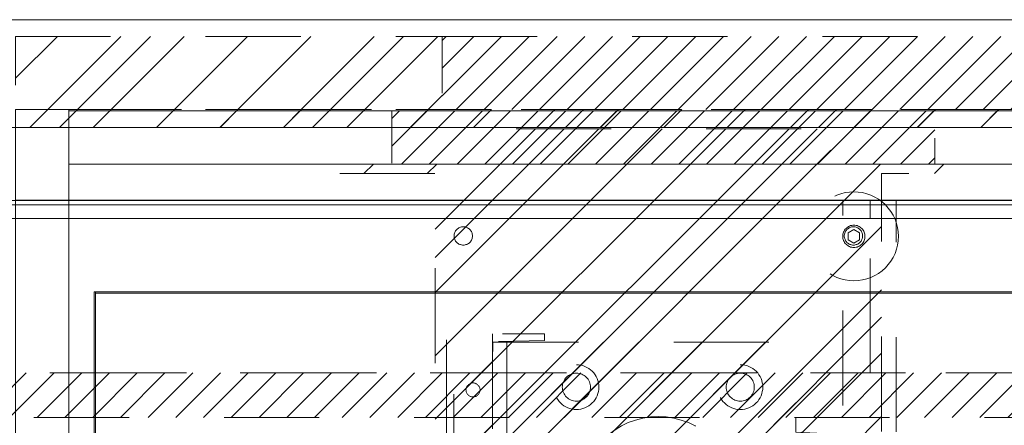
# Model space of a CAD drawing. Header units: inches. Extents: x -490 to -273, y -225 to 16.
# Tile 18 of 67: x -429.43 to -415.62, y 10.54 to 16.24. Entities that reach past the tile are written whole.
import ezdxf

# ---------------------------------------------------------------- set-up
doc = ezdxf.new("R2010")
doc.units = ezdxf.units.IN
doc.header["$LTSCALE"] = 32
doc.header["$MEASUREMENT"] = 0
doc.linetypes.add('Dash Style-1', pattern=[0.083328, 0.041656, -0.041672])
for name, color, linetype, lineweight in [('DashLine', 7, 'Dash Style-1', 13), ('DashLineFill', 7, 'Dash Style-1', 13), ('Drawing', 7, 'Continuous', 18), ('Metal-Black', 7, 'Continuous', 18), ('None', 7, 'Continuous', 18), ('SolidLine', 7, 'Continuous', 15), ('Wood_1-H', 7, 'Continuous', 13)]:
    doc.layers.add(name, color=color, linetype=linetype, lineweight=lineweight)
doc.layers.add('Electrical', color=1, linetype='Dash Style-1', lineweight=15, true_color=0xff0000)
pattern_1 = [(45, (0, 0), (-0.33333333, -0.7222222), [])]
pattern_2 = [(45, (0, 0), (-1.613016, 1.935715), []), (45, (-1.0608, 1.0608), (-0.472346, 0.4167613), [])]

# ---------------------------------------------------------------- blocks, each defined once
blk = doc.blocks.new('Group-1')
at = {"layer": 'DashLineFill', "linetype": 'Continuous', "lineweight": 13}
h = blk.add_hatch(dxfattribs=at)
h.set_pattern_fill('Steel', color=253, style=0, pattern_type=2)
h.set_pattern_definition(pattern_2)
h.paths.add_polyline_path([(24.016, 0), (30, 0), (30, -1.024), (24.016, -1.024)])
at = {"layer": 'Electrical', "linetype": 'Continuous', "lineweight": 5, "true_color": 0xdd0000}
h = blk.add_hatch(dxfattribs=at)
h.set_pattern_fill('ElectricalHatch', color=12, style=0, pattern_type=2)
h.set_pattern_definition(pattern_1)
h.paths.add_polyline_path([(30, 0), (60.039, 0), (60.039, -1.024), (30, -1.024)])
at = {"layer": 'DashLineFill', "flags": 128}
blk.add_lwpolyline([(24.016, 0), (30, 0), (30, -1.024), (24.016, -1.024)], close=True, dxfattribs=at)
at = {"layer": 'Electrical', "flags": 128}
blk.add_lwpolyline([(30, 0), (60.039, 0), (60.039, -1.024), (30, -1.024)], close=True, dxfattribs=at)
blk = doc.blocks.new('Group-3')
at = {"layer": 'SolidLine', "flags": 128}
blk.add_lwpolyline([(0, 0.236), (108, 0.236), (108, -2.362), (0, -2.362)], close=True, dxfattribs=at)
at = {"layer": 'None'}
blk.add_blockref('Group-1', (0, 0), dxfattribs=at)
blk = doc.blocks.new('SL Wall Panel (2D)')
at = {"layer": 'None'}
blk.add_blockref('Group-3', (0, 0), dxfattribs=at)
at = {"layer": 'Drawing', "color": 0, "flags": 1}
for tag in ['Catalog', 'Option1', 'Option2', 'Option3', 'Option4', 'Option5', 'Option6', 'Option7', 'Option8', 'Option9', 'Option10', 'Option11', 'Option12', 'Custom', 'Tag', 'FinishGroup', 'Discount', 'Item1', 'Item2', 'Item3', 'Item4', 'Item5', 'Item6', 'Item7', 'Item8', 'Item9', 'Item10', 'Item11', 'Item12', 'Item13', 'Item14', 'Item15', 'Item16', 'Item17', 'Item18', 'Item19', 'Item20', 'Item21', 'Item22', 'Item23', 'Item24', 'Item25']:
    blk.add_attdef(tag, (-129.995, -211.571), '', height=0.00709, dxfattribs=at)
blk = doc.blocks.new('1BP8DW-Leveler (2D)')
at = {"layer": 'DashLine', "flags": 128}
for points in [[(0.625, 0), (0.622, -0.061), (0.613, -0.122), (0.598, -0.181), (0.577, -0.239), (0.551, -0.295), (0.52, -0.347), (0.483, -0.396), (0.442, -0.442), (0.396, -0.483), (0.347, -0.52), (0.295, -0.551), (0.239, -0.577), (0.181, -0.598), (0.122, -0.613), (0.061, -0.622), (0, -0.625), (-0.061, -0.622), (-0.122, -0.613), (-0.181, -0.598), (-0.239, -0.577), (-0.295, -0.551), (-0.347, -0.52), (-0.396, -0.483), (-0.442, -0.442), (-0.483, -0.396), (-0.52, -0.347), (-0.551, -0.295), (-0.577, -0.239), (-0.598, -0.181), (-0.613, -0.122), (-0.622, -0.061), (-0.625, 0), (-0.622, 0.061), (-0.613, 0.122), (-0.598, 0.181), (-0.577, 0.239), (-0.551, 0.295), (-0.52, 0.347), (-0.483, 0.396), (-0.442, 0.442), (-0.396, 0.483), (-0.347, 0.52), (-0.295, 0.551), (-0.239, 0.577), (-0.181, 0.598), (-0.122, 0.613), (-0.061, 0.622), (0, 0.625), (0.061, 0.622), (0.122, 0.613), (0.181, 0.598), (0.239, 0.577), (0.295, 0.551), (0.347, 0.52), (0.396, 0.483), (0.442, 0.442), (0.483, 0.396), (0.52, 0.347), (0.551, 0.295), (0.577, 0.239), (0.598, 0.181), (0.613, 0.122), (0.622, 0.061)], [(0, 0.156), (0.015, 0.155), (0.03, 0.153), (0.045, 0.15), (0.06, 0.144), (0.074, 0.138), (0.087, 0.13), (0.099, 0.121), (0.11, 0.11), (0.121, 0.099), (0.13, 0.087), (0.138, 0.074), (0.144, 0.06), (0.15, 0.045), (0.153, 0.03), (0.155, 0.015), (0.156, 0), (0.155, -0.015), (0.153, -0.03), (0.15, -0.045), (0.144, -0.06), (0.138, -0.074), (0.13, -0.087), (0.121, -0.099), (0.11, -0.11), (0.099, -0.121), (0.087, -0.13), (0.074, -0.138), (0.06, -0.144), (0.045, -0.15), (0.03, -0.153), (0.015, -0.155), (0, -0.156), (-0.015, -0.155), (-0.03, -0.153), (-0.045, -0.15), (-0.06, -0.144), (-0.074, -0.138), (-0.087, -0.13), (-0.099, -0.121), (-0.11, -0.11), (-0.121, -0.099), (-0.13, -0.087), (-0.138, -0.074), (-0.144, -0.06), (-0.15, -0.045), (-0.153, -0.03), (-0.155, -0.015), (-0.156, 0), (-0.155, 0.015), (-0.153, 0.03), (-0.15, 0.045), (-0.144, 0.06), (-0.138, 0.074), (-0.13, 0.087), (-0.121, 0.099), (-0.11, 0.11), (-0.099, 0.121), (-0.087, 0.13), (-0.074, 0.138), (-0.06, 0.144), (-0.045, 0.15), (-0.03, 0.153), (-0.015, 0.155)], [(0, 0.094), (-0.081, 0.047), (-0.081, -0.047), (0, -0.094), (0.081, -0.047), (0.081, 0.047)]]:
    blk.add_lwpolyline(points, close=True, dxfattribs=at)
blk = doc.blocks.new('1BRPX8-Util_Bkt_Lg-F (2D)')
at = {"layer": 'DashLineFill', "linetype": 'Continuous', "lineweight": 13}
h = blk.add_hatch(dxfattribs=at)
h.set_pattern_fill('Steel', color=253, style=0, pattern_type=2)
h.set_pattern_definition(pattern_2)
edge = h.paths.add_edge_path()
edge.add_line((-4.469, 7.406), (-3.13, 7.406))
edge.add_line((-3.13, 7.406), (-3.13, -2.012))
edge.add_line((-3.13, -2.012), (-4.469, -2.012))
edge.add_line((-4.469, -2.012), (-4.469, -2.146))
edge.add_line((-4.469, -2.146), (-2.421, -2.146))
edge.add_line((-2.421, -2.146), (-2.421, -2.524))
edge.add_arc((-2.303, -2.524), 0.118, 180, 270)
edge.add_line((-2.303, -2.642), (2.303, -2.642))
edge.add_arc((2.303, -2.524), 0.118, 270, 360)
edge.add_line((2.421, -2.524), (2.421, -2.146))
edge.add_line((2.421, -2.146), (4.469, -2.146))
edge.add_line((4.469, -2.146), (4.469, -2.012))
edge.add_line((4.469, -2.012), (3.13, -2.012))
edge.add_line((3.13, -2.012), (3.13, 7.406))
edge.add_line((3.13, 7.406), (4.469, 7.406))
edge.add_line((4.469, 7.406), (4.469, 7.539))
edge.add_line((4.469, 7.539), (2.421, 7.539))
edge.add_line((2.421, 7.539), (2.421, 7.917))
edge.add_arc((2.303, 7.917), 0.118, 0, 90)
edge.add_line((2.303, 8.035), (-2.303, 8.035))
edge.add_arc((-2.303, 7.917), 0.118, 90, 180)
edge.add_line((-2.421, 7.917), (-2.421, 7.539))
edge.add_line((-2.421, 7.539), (-4.469, 7.539))
edge.add_line((-4.469, 7.539), (-4.469, 7.406))
at = {"layer": 'DashLineFill', "flags": 128}
blk.add_lwpolyline([(-4.469, 7.406), (-3.13, 7.406), (-3.13, -2.012), (-4.469, -2.012), (-4.469, -2.146), (-2.421, -2.146), (-2.421, -2.524, 0.414214), (-2.303, -2.642), (2.303, -2.642, 0.414214), (2.421, -2.524), (2.421, -2.146), (4.469, -2.146), (4.469, -2.012), (3.13, -2.012), (3.13, 7.406), (4.469, 7.406), (4.469, 7.539), (2.421, 7.539), (2.421, 7.917, 0.414214), (2.303, 8.035), (-2.303, 8.035, 0.414214), (-2.421, 7.917), (-2.421, 7.539), (-4.469, 7.539)], format="xyb", close=True, dxfattribs=at)
at = {"layer": 'SolidLine', "flags": 128}
for points in [[(-2.736, 6.403), (-2.749, 6.404), (-2.761, 6.405), (-2.774, 6.409), (-2.785, 6.413), (-2.797, 6.418), (-2.808, 6.425), (-2.818, 6.432), (-2.827, 6.441), (-2.836, 6.45), (-2.843, 6.46), (-2.85, 6.471), (-2.855, 6.482), (-2.859, 6.494), (-2.862, 6.506), (-2.864, 6.519), (-2.865, 6.531), (-2.864, 6.544), (-2.862, 6.557), (-2.859, 6.569), (-2.855, 6.581), (-2.85, 6.592), (-2.843, 6.603), (-2.836, 6.613), (-2.827, 6.622), (-2.818, 6.631), (-2.808, 6.638), (-2.797, 6.645), (-2.785, 6.65), (-2.774, 6.654), (-2.761, 6.658), (-2.749, 6.659), (-2.736, 6.66), (-2.724, 6.659), (-2.711, 6.658), (-2.699, 6.654), (-2.687, 6.65), (-2.676, 6.645), (-2.665, 6.638), (-2.655, 6.631), (-2.645, 6.622), (-2.637, 6.613), (-2.629, 6.603), (-2.623, 6.592), (-2.618, 6.581), (-2.613, 6.569), (-2.61, 6.557), (-2.608, 6.544), (-2.608, 6.531), (-2.608, 6.519), (-2.61, 6.506), (-2.613, 6.494), (-2.618, 6.482), (-2.623, 6.471), (-2.629, 6.46), (-2.637, 6.45), (-2.645, 6.441), (-2.655, 6.432), (-2.665, 6.425), (-2.676, 6.418), (-2.687, 6.413), (-2.699, 6.409), (-2.711, 6.405), (-2.724, 6.404)], [(2.736, 6.403), (2.724, 6.404), (2.711, 6.405), (2.699, 6.409), (2.687, 6.413), (2.676, 6.418), (2.665, 6.425), (2.655, 6.432), (2.645, 6.441), (2.637, 6.45), (2.629, 6.46), (2.623, 6.471), (2.618, 6.482), (2.613, 6.494), (2.61, 6.506), (2.608, 6.519), (2.608, 6.531), (2.608, 6.544), (2.61, 6.557), (2.613, 6.569), (2.618, 6.581), (2.623, 6.592), (2.629, 6.603), (2.637, 6.613), (2.645, 6.622), (2.655, 6.631), (2.665, 6.638), (2.676, 6.645), (2.687, 6.65), (2.699, 6.654), (2.711, 6.658), (2.724, 6.659), (2.736, 6.66), (2.749, 6.659), (2.761, 6.658), (2.774, 6.654), (2.785, 6.65), (2.797, 6.645), (2.808, 6.638), (2.818, 6.631), (2.827, 6.622), (2.836, 6.613), (2.843, 6.603), (2.85, 6.592), (2.855, 6.581), (2.859, 6.569), (2.862, 6.557), (2.864, 6.544), (2.865, 6.531), (2.864, 6.519), (2.862, 6.506), (2.859, 6.494), (2.855, 6.482), (2.85, 6.471), (2.843, 6.46), (2.836, 6.45), (2.827, 6.441), (2.818, 6.432), (2.808, 6.425), (2.797, 6.418), (2.785, 6.413), (2.774, 6.409), (2.761, 6.405), (2.749, 6.404)]]:
    blk.add_lwpolyline(points, close=True, dxfattribs=at)
at = {"layer": 'Metal-Black', "color": 7}
blk.add_blockref('1BP8DW-Leveler (2D)', (2.742, 6.526), dxfattribs=at)
blk = doc.blocks.new('TLLegSleeve (2D)')
at = {"layer": 'DashLineFill', "linetype": 'Continuous', "lineweight": 13}
h = blk.add_hatch(dxfattribs=at)
h.set_pattern_fill('Steel', color=253, style=0, pattern_type=2)
h.set_pattern_definition(pattern_2)
edge = h.paths.add_edge_path()
edge.add_line((1.083, 1.402), (1.083, 2.913))
edge.add_arc((0, 2.913), 1.083, 0, 180)
edge.add_line((-1.083, 2.913), (-1.083, 1.402))
edge.add_arc((0, 0), 1.772, 127.6699, 412.3301)
edge.add_line((1.083, 1.402), (1.083, 1.402))
edge = h.paths.add_edge_path()
edge.add_arc((0, 2.913), 0.748, 180, 360)
edge.add_arc((0, 2.913), 0.748, 0, 180)
edge.add_line((-0.748, 2.913), (-0.748, 2.913))
edge = h.paths.add_edge_path()
edge.add_arc((0, 0), 1.437, 180, 360)
edge.add_arc((0, 0), 1.437, 0, 180)
edge.add_line((-1.437, 0), (-1.437, 0))
at = {"layer": 'DashLine', "color": 8, "flags": 128}
blk.add_lwpolyline([(0.965, 2.913), (0.96, 2.819), (0.946, 2.725), (0.923, 2.633), (0.891, 2.544), (0.851, 2.459), (0.802, 2.378), (0.746, 2.301), (0.682, 2.231), (0.612, 2.168), (0.536, 2.111), (0.455, 2.063), (0.369, 2.022), (0.28, 1.99), (0.188, 1.967), (0.095, 1.953), (0, 1.949), (-0.095, 1.953), (-0.188, 1.967), (-0.28, 1.99), (-0.369, 2.022), (-0.455, 2.063), (-0.536, 2.111), (-0.612, 2.168), (-0.682, 2.231), (-0.746, 2.301), (-0.802, 2.378), (-0.851, 2.459), (-0.891, 2.544), (-0.923, 2.633), (-0.946, 2.725), (-0.96, 2.819), (-0.965, 2.913), (-0.96, 3.008), (-0.946, 3.102), (-0.923, 3.193), (-0.891, 3.283), (-0.851, 3.368), (-0.802, 3.449), (-0.746, 3.525), (-0.682, 3.595), (-0.612, 3.659), (-0.536, 3.715), (-0.455, 3.764), (-0.369, 3.805), (-0.28, 3.836), (-0.188, 3.859), (-0.095, 3.873), (0, 3.878), (0.095, 3.873), (0.188, 3.859), (0.28, 3.836), (0.369, 3.805), (0.455, 3.764), (0.536, 3.715), (0.612, 3.659), (0.682, 3.595), (0.746, 3.525), (0.802, 3.449), (0.851, 3.368), (0.891, 3.283), (0.923, 3.193), (0.946, 3.102), (0.96, 3.008)], close=True, dxfattribs=at)
at = {"layer": 'DashLineFill', "flags": 128}
blk.add_lwpolyline([(1.083, 1.402), (1.083, 2.913, 1), (-1.083, 2.913), (-1.083, 1.402, 2.931619), (1.083, 1.402)], format="xyb", close=True, dxfattribs=at)
blk = doc.blocks.new('Group-12')
at = {"layer": 'Electrical', "linetype": 'Continuous', "lineweight": 5, "true_color": 0xdd0000}
h = blk.add_hatch(dxfattribs=at)
h.set_pattern_fill('ElectricalHatch', color=12, style=0, pattern_type=2)
h.set_pattern_definition(pattern_1)
h.paths.add_polyline_path([(5.276, -0.02), (12.894, -0.02), (12.894, -0.768), (5.276, -0.768)])
at = {"layer": 'Electrical', "flags": 128}
blk.add_lwpolyline([(5.276, -0.02), (12.894, -0.02), (12.894, -0.768), (5.276, -0.768)], close=True, dxfattribs=at)
at = {"layer": 'SolidLine', "flags": 128}
for points in [[(0, 0), (0.748, 0), (0.748, -11.22), (0, -11.22)], [(0.748, -0.02), (83.228, -0.02), (83.228, -0.768), (0.748, -0.768)], [(0.748, -0.768), (83.228, -0.768), (83.228, -11.201), (0.748, -11.201)]]:
    blk.add_lwpolyline(points, close=True, dxfattribs=at)
at = {"layer": 'Wood_1-H', "color": 7}
for name in ['1BRPX8-Util_Bkt_Lg-F (2D)', 'TLLegSleeve (2D)']:
    blk.add_blockref(name, (9.016, -8.307), dxfattribs=at)
blk = doc.blocks.new('Group-13')
at = {"layer": 'None'}
blk.add_blockref('Group-12', (0, 0), dxfattribs=at)
blk = doc.blocks.new('SL Utility Cabinet (2D)')
at = {"layer": 'None'}
blk.add_blockref('Group-13', (0, 0), dxfattribs=at)
at = {"layer": 'Drawing', "color": 0, "flags": 1}
for tag in ['Tag', 'Catalog', 'FinishGroup', 'Custom', 'Discount', 'Item1', 'Item2', 'Item3', 'Item4', 'Item5', 'Item6', 'Item7', 'Item8', 'Item9', 'Item10', 'Item11', 'Item12', 'Item13', 'Item14', 'Item15', 'Item16', 'Item17', 'Item18', 'Item19', 'Item20', 'Item21', 'Item22', 'Item23', 'Item24', 'Item25', 'Option1', 'Option2', 'Option3', 'Option4', 'Option5', 'Option6', 'Option7', 'Option8', 'Option9', 'Option10', 'Option11', 'Option12']:
    blk.add_attdef(tag, (-70.025, 10.908), '', height=0.00709, dxfattribs=at)
blk = doc.blocks.new('Group-21')
at = {"layer": 'SolidLine', "flags": 128}
blk.add_lwpolyline([(-82.854, -2.559), (-37.087, -2.559), (-37.087, -2.579), (-82.854, -2.579)], close=True, dxfattribs=at)
blk = doc.blocks.new('Group-24')
at = {"layer": 'SolidLine', "flags": 128}
blk.add_lwpolyline([(-82.874, -30), (-82.874, -2.559), (-82.854, -2.559), (-82.854, -30)], close=True, dxfattribs=at)
blk = doc.blocks.new('Group-26')
at = {"layer": 'None'}
for name in ['Group-24', 'Group-21']:
    blk.add_blockref(name, (0, 0), dxfattribs=at)
blk = doc.blocks.new('1BRPT9-Bracket (2D)')
at = {"layer": 'DashLineFill', "linetype": 'Continuous', "lineweight": 13}
h = blk.add_hatch(dxfattribs=at)
h.set_pattern_fill('Steel', color=253, style=0, pattern_type=2)
h.set_pattern_definition(pattern_2)
edge = h.paths.add_edge_path()
edge.add_arc((1.678, -8.488), 0.252, 270, 360)
edge.add_line((1.93, -8.488), (1.93, -7.48))
edge.add_line((1.93, -7.48), (2.324, -7.48))
edge.add_line((2.324, -7.48), (2.324, 7.461))
edge.add_line((2.324, 7.461), (1.93, 7.48))
edge.add_line((1.93, 7.48), (1.93, 8.488))
edge.add_arc((1.678, 8.488), 0.252, 360, 450)
edge.add_line((1.678, 8.74), (-2.322, 8.74))
edge.add_line((-2.322, 8.74), (-2.322, -8.74))
edge.add_line((-2.322, -8.74), (1.678, -8.74))
h = blk.add_hatch(dxfattribs=at)
h.set_pattern_fill('Steel', color=253, style=0, pattern_type=2)
h.set_pattern_definition(pattern_2)
h.paths.add_polyline_path([(-1.149, 8.425), (-1.118, 8.424), (-1.087, 8.419), (-1.057, 8.412), (-1.028, 8.401), (-1, 8.388), (-0.974, 8.372), (-0.949, 8.354), (-0.926, 8.333), (-0.905, 8.31), (-0.887, 8.285), (-0.871, 8.259), (-0.858, 8.231), (-0.847, 8.202), (-0.84, 8.172), (-0.835, 8.141), (-0.834, 8.11), (-0.835, 8.079), (-0.84, 8.049), (-0.847, 8.019), (-0.858, 7.99), (-0.871, 7.962), (-0.887, 7.935), (-0.905, 7.91), (-0.926, 7.888), (-0.949, 7.867), (-0.974, 7.848), (-1, 7.832), (-1.028, 7.819), (-1.057, 7.809), (-1.087, 7.801), (-1.118, 7.797), (-1.149, 7.795), (-1.18, 7.797), (-1.21, 7.801), (-1.24, 7.809), (-1.269, 7.819), (-1.297, 7.832), (-1.324, 7.848), (-1.349, 7.867), (-1.372, 7.888), (-1.392, 7.91), (-1.411, 7.935), (-1.427, 7.962), (-1.44, 7.99), (-1.45, 8.019), (-1.458, 8.049), (-1.462, 8.079), (-1.464, 8.11), (-1.462, 8.141), (-1.458, 8.172), (-1.45, 8.202), (-1.44, 8.231), (-1.427, 8.259), (-1.411, 8.285), (-1.392, 8.31), (-1.372, 8.333), (-1.349, 8.354), (-1.324, 8.372), (-1.297, 8.388), (-1.269, 8.401), (-1.24, 8.412), (-1.21, 8.419), (-1.18, 8.424)])
h = blk.add_hatch(dxfattribs=at)
h.set_pattern_fill('Steel', color=253, style=0, pattern_type=2)
h.set_pattern_definition(pattern_2)
h.paths.add_polyline_path([(1.15, 8.425), (1.181, 8.424), (1.212, 8.419), (1.242, 8.412), (1.271, 8.401), (1.299, 8.388), (1.325, 8.372), (1.35, 8.354), (1.373, 8.333), (1.394, 8.31), (1.412, 8.285), (1.428, 8.259), (1.441, 8.231), (1.452, 8.202), (1.459, 8.172), (1.464, 8.141), (1.465, 8.11), (1.464, 8.079), (1.459, 8.049), (1.452, 8.019), (1.441, 7.99), (1.428, 7.962), (1.412, 7.935), (1.394, 7.91), (1.373, 7.888), (1.35, 7.867), (1.325, 7.848), (1.299, 7.832), (1.271, 7.819), (1.242, 7.809), (1.212, 7.801), (1.181, 7.797), (1.15, 7.795), (1.12, 7.797), (1.089, 7.801), (1.059, 7.809), (1.03, 7.819), (1.002, 7.832), (0.975, 7.848), (0.951, 7.867), (0.928, 7.888), (0.907, 7.91), (0.888, 7.935), (0.873, 7.962), (0.859, 7.99), (0.849, 8.019), (0.841, 8.049), (0.837, 8.079), (0.835, 8.11), (0.837, 8.141), (0.841, 8.172), (0.849, 8.202), (0.859, 8.231), (0.873, 8.259), (0.888, 8.285), (0.907, 8.31), (0.928, 8.333), (0.951, 8.354), (0.975, 8.372), (1.002, 8.388), (1.03, 8.401), (1.059, 8.412), (1.089, 8.419), (1.12, 8.424)])
h = blk.add_hatch(dxfattribs=at)
h.set_pattern_fill('Steel', color=253, style=0, pattern_type=2)
h.set_pattern_definition(pattern_2)
h.paths.add_polyline_path([(-1.149, 8.307), (-1.13, 8.306), (-1.11, 8.303), (-1.092, 8.299), (-1.074, 8.292), (-1.056, 8.284), (-1.039, 8.274), (-1.024, 8.262), (-1.01, 8.249), (-0.997, 8.235), (-0.985, 8.22), (-0.975, 8.203), (-0.967, 8.186), (-0.96, 8.167), (-0.956, 8.149), (-0.953, 8.13), (-0.952, 8.11), (-0.953, 8.091), (-0.956, 8.072), (-0.96, 8.053), (-0.967, 8.035), (-0.975, 8.017), (-0.985, 8.001), (-0.997, 7.985), (-1.01, 7.971), (-1.024, 7.958), (-1.039, 7.947), (-1.056, 7.937), (-1.074, 7.928), (-1.092, 7.922), (-1.11, 7.917), (-1.13, 7.914), (-1.149, 7.913), (-1.168, 7.914), (-1.187, 7.917), (-1.206, 7.922), (-1.224, 7.928), (-1.242, 7.937), (-1.258, 7.947), (-1.274, 7.958), (-1.288, 7.971), (-1.301, 7.985), (-1.313, 8.001), (-1.322, 8.017), (-1.331, 8.035), (-1.337, 8.053), (-1.342, 8.072), (-1.345, 8.091), (-1.346, 8.11), (-1.345, 8.13), (-1.342, 8.149), (-1.337, 8.167), (-1.331, 8.186), (-1.322, 8.203), (-1.313, 8.22), (-1.301, 8.235), (-1.288, 8.249), (-1.274, 8.262), (-1.258, 8.274), (-1.242, 8.284), (-1.224, 8.292), (-1.206, 8.299), (-1.187, 8.303), (-1.168, 8.306)])
h = blk.add_hatch(dxfattribs=at)
h.set_pattern_fill('Steel', color=253, style=0, pattern_type=2)
h.set_pattern_definition(pattern_2)
h.paths.add_polyline_path([(1.15, 8.307), (1.17, 8.306), (1.189, 8.303), (1.208, 8.299), (1.226, 8.292), (1.243, 8.284), (1.26, 8.274), (1.275, 8.262), (1.29, 8.249), (1.303, 8.235), (1.314, 8.22), (1.324, 8.203), (1.332, 8.186), (1.339, 8.167), (1.343, 8.149), (1.346, 8.13), (1.347, 8.11), (1.346, 8.091), (1.343, 8.072), (1.339, 8.053), (1.332, 8.035), (1.324, 8.017), (1.314, 8.001), (1.303, 7.985), (1.29, 7.971), (1.275, 7.958), (1.26, 7.947), (1.243, 7.937), (1.226, 7.928), (1.208, 7.922), (1.189, 7.917), (1.17, 7.914), (1.15, 7.913), (1.131, 7.914), (1.112, 7.917), (1.093, 7.922), (1.075, 7.928), (1.058, 7.937), (1.041, 7.947), (1.025, 7.958), (1.011, 7.971), (0.998, 7.985), (0.987, 8.001), (0.977, 8.017), (0.969, 8.035), (0.962, 8.053), (0.957, 8.072), (0.954, 8.091), (0.954, 8.11), (0.954, 8.13), (0.957, 8.149), (0.962, 8.167), (0.969, 8.186), (0.977, 8.203), (0.987, 8.22), (0.998, 8.235), (1.011, 8.249), (1.025, 8.262), (1.041, 8.274), (1.058, 8.284), (1.075, 8.292), (1.093, 8.299), (1.112, 8.303), (1.131, 8.306)])
at = {"layer": 'DashLineFill'}
blk.add_line((-2.125, 8.74), (-2.125, -8.74), dxfattribs=at)
at = {"layer": 'DashLineFill', "flags": 128}
blk.add_lwpolyline([(1.678, -8.74, 0.414214), (1.93, -8.488), (1.93, -7.48), (2.324, -7.48), (2.324, 7.461), (1.93, 7.48), (1.93, 8.488, 0.414214), (1.678, 8.74), (-2.322, 8.74), (-2.322, -8.74)], format="xyb", close=True, dxfattribs=at)
for points in [[(-1.149, 8.425), (-1.118, 8.424), (-1.087, 8.419), (-1.057, 8.412), (-1.028, 8.401), (-1, 8.388), (-0.974, 8.372), (-0.949, 8.354), (-0.926, 8.333), (-0.905, 8.31), (-0.887, 8.285), (-0.871, 8.259), (-0.858, 8.231), (-0.847, 8.202), (-0.84, 8.172), (-0.835, 8.141), (-0.834, 8.11), (-0.835, 8.079), (-0.84, 8.049), (-0.847, 8.019), (-0.858, 7.99), (-0.871, 7.962), (-0.887, 7.935), (-0.905, 7.91), (-0.926, 7.888), (-0.949, 7.867), (-0.974, 7.848), (-1, 7.832), (-1.028, 7.819), (-1.057, 7.809), (-1.087, 7.801), (-1.118, 7.797), (-1.149, 7.795), (-1.18, 7.797), (-1.21, 7.801), (-1.24, 7.809), (-1.269, 7.819), (-1.297, 7.832), (-1.324, 7.848), (-1.349, 7.867), (-1.372, 7.888), (-1.392, 7.91), (-1.411, 7.935), (-1.427, 7.962), (-1.44, 7.99), (-1.45, 8.019), (-1.458, 8.049), (-1.462, 8.079), (-1.464, 8.11), (-1.462, 8.141), (-1.458, 8.172), (-1.45, 8.202), (-1.44, 8.231), (-1.427, 8.259), (-1.411, 8.285), (-1.392, 8.31), (-1.372, 8.333), (-1.349, 8.354), (-1.324, 8.372), (-1.297, 8.388), (-1.269, 8.401), (-1.24, 8.412), (-1.21, 8.419), (-1.18, 8.424)], [(1.15, 8.425), (1.181, 8.424), (1.212, 8.419), (1.242, 8.412), (1.271, 8.401), (1.299, 8.388), (1.325, 8.372), (1.35, 8.354), (1.373, 8.333), (1.394, 8.31), (1.412, 8.285), (1.428, 8.259), (1.441, 8.231), (1.452, 8.202), (1.459, 8.172), (1.464, 8.141), (1.465, 8.11), (1.464, 8.079), (1.459, 8.049), (1.452, 8.019), (1.441, 7.99), (1.428, 7.962), (1.412, 7.935), (1.394, 7.91), (1.373, 7.888), (1.35, 7.867), (1.325, 7.848), (1.299, 7.832), (1.271, 7.819), (1.242, 7.809), (1.212, 7.801), (1.181, 7.797), (1.15, 7.795), (1.12, 7.797), (1.089, 7.801), (1.059, 7.809), (1.03, 7.819), (1.002, 7.832), (0.975, 7.848), (0.951, 7.867), (0.928, 7.888), (0.907, 7.91), (0.888, 7.935), (0.873, 7.962), (0.859, 7.99), (0.849, 8.019), (0.841, 8.049), (0.837, 8.079), (0.835, 8.11), (0.837, 8.141), (0.841, 8.172), (0.849, 8.202), (0.859, 8.231), (0.873, 8.259), (0.888, 8.285), (0.907, 8.31), (0.928, 8.333), (0.951, 8.354), (0.975, 8.372), (1.002, 8.388), (1.03, 8.401), (1.059, 8.412), (1.089, 8.419), (1.12, 8.424)], [(-1.149, 8.307), (-1.13, 8.306), (-1.11, 8.303), (-1.092, 8.299), (-1.074, 8.292), (-1.056, 8.284), (-1.039, 8.274), (-1.024, 8.262), (-1.01, 8.249), (-0.997, 8.235), (-0.985, 8.22), (-0.975, 8.203), (-0.967, 8.186), (-0.96, 8.167), (-0.956, 8.149), (-0.953, 8.13), (-0.952, 8.11), (-0.953, 8.091), (-0.956, 8.072), (-0.96, 8.053), (-0.967, 8.035), (-0.975, 8.017), (-0.985, 8.001), (-0.997, 7.985), (-1.01, 7.971), (-1.024, 7.958), (-1.039, 7.947), (-1.056, 7.937), (-1.074, 7.928), (-1.092, 7.922), (-1.11, 7.917), (-1.13, 7.914), (-1.149, 7.913), (-1.168, 7.914), (-1.187, 7.917), (-1.206, 7.922), (-1.224, 7.928), (-1.242, 7.937), (-1.258, 7.947), (-1.274, 7.958), (-1.288, 7.971), (-1.301, 7.985), (-1.313, 8.001), (-1.322, 8.017), (-1.331, 8.035), (-1.337, 8.053), (-1.342, 8.072), (-1.345, 8.091), (-1.346, 8.11), (-1.345, 8.13), (-1.342, 8.149), (-1.337, 8.167), (-1.331, 8.186), (-1.322, 8.203), (-1.313, 8.22), (-1.301, 8.235), (-1.288, 8.249), (-1.274, 8.262), (-1.258, 8.274), (-1.242, 8.284), (-1.224, 8.292), (-1.206, 8.299), (-1.187, 8.303), (-1.168, 8.306)], [(1.15, 8.307), (1.17, 8.306), (1.189, 8.303), (1.208, 8.299), (1.226, 8.292), (1.243, 8.284), (1.26, 8.274), (1.275, 8.262), (1.29, 8.249), (1.303, 8.235), (1.314, 8.22), (1.324, 8.203), (1.332, 8.186), (1.339, 8.167), (1.343, 8.149), (1.346, 8.13), (1.347, 8.11), (1.346, 8.091), (1.343, 8.072), (1.339, 8.053), (1.332, 8.035), (1.324, 8.017), (1.314, 8.001), (1.303, 7.985), (1.29, 7.971), (1.275, 7.958), (1.26, 7.947), (1.243, 7.937), (1.226, 7.928), (1.208, 7.922), (1.189, 7.917), (1.17, 7.914), (1.15, 7.913), (1.131, 7.914), (1.112, 7.917), (1.093, 7.922), (1.075, 7.928), (1.058, 7.937), (1.041, 7.947), (1.025, 7.958), (1.011, 7.971), (0.998, 7.985), (0.987, 8.001), (0.977, 8.017), (0.969, 8.035), (0.962, 8.053), (0.957, 8.072), (0.954, 8.091), (0.954, 8.11), (0.954, 8.13), (0.957, 8.149), (0.962, 8.167), (0.969, 8.186), (0.977, 8.203), (0.987, 8.22), (0.998, 8.235), (1.011, 8.249), (1.025, 8.262), (1.041, 8.274), (1.058, 8.284), (1.075, 8.292), (1.093, 8.299), (1.112, 8.303), (1.131, 8.306)]]:
    blk.add_lwpolyline(points, close=True, dxfattribs=at)
blk = doc.blocks.new('1BRPT8_Cover (2D)')
at = {"layer": 'DashLineFill', "linetype": 'Continuous', "lineweight": 13}
h = blk.add_hatch(dxfattribs=at)
h.set_pattern_fill('Steel', color=253, style=0, pattern_type=2)
h.set_pattern_definition(pattern_2)
h.paths.add_polyline_path([(-1.594, -8.764), (-2.323, -8.764), (-2.323, -8.751), (-2.826, -8.742), (-2.866, -8.703), (-2.866, -6.673), (-2.847, -6.653), (-2.323, -6.644), (-2.323, -6.584), (-2.847, -6.575), (-2.866, -6.555), (-2.866, -4.468), (-2.847, -4.449), (-2.323, -4.439), (-2.323, -4.379), (-2.847, -4.37), (-2.866, -4.351), (-2.866, -2.264), (-2.847, -2.244), (-2.323, -2.235), (-2.323, -2.175), (-2.847, -2.166), (-2.866, -2.146), (-2.866, -0.059), (-2.847, -0.039), (-2.323, -0.03), (-2.323, 0.03), (-2.847, 0.039), (-2.866, 0.059), (-2.866, 2.146), (-2.847, 2.166), (-2.323, 2.175), (-2.323, 2.235), (-2.847, 2.244), (-2.866, 2.264), (-2.866, 4.351), (-2.847, 4.37), (-2.323, 4.379), (-2.323, 4.439), (-2.847, 4.449), (-2.866, 4.468), (-2.865, 6.555), (-2.847, 6.575), (-2.323, 6.584), (-2.323, 6.644), (-2.847, 6.653), (-2.866, 6.673), (-2.866, 8.703), (-2.826, 8.742), (-1.594, 8.764), (-1.594, 8.858), (-2.972, 8.858), (-2.972, -8.858), (-1.594, -8.858)])
h = blk.add_hatch(dxfattribs=at)
h.set_pattern_fill('Steel', color=253, style=0, pattern_type=2)
h.set_pattern_definition(pattern_2)
h.paths.add_polyline_path([(-2.323, 8.858), (-2.323, -8.858), (-2.972, -8.858), (-2.972, 8.858)])
at = {"layer": 'DashLineFill', "flags": 128}
for points in [[(-1.594, -8.764), (-2.323, -8.764), (-2.323, -8.751), (-2.826, -8.742), (-2.866, -8.703), (-2.866, -6.673), (-2.847, -6.653), (-2.323, -6.644), (-2.323, -6.584), (-2.847, -6.575), (-2.866, -6.555), (-2.866, -4.468), (-2.847, -4.449), (-2.323, -4.439), (-2.323, -4.379), (-2.847, -4.37), (-2.866, -4.351), (-2.866, -2.264), (-2.847, -2.244), (-2.323, -2.235), (-2.323, -2.175), (-2.847, -2.166), (-2.866, -2.146), (-2.866, -0.059), (-2.847, -0.039), (-2.323, -0.03), (-2.323, 0.03), (-2.847, 0.039), (-2.866, 0.059), (-2.866, 2.146), (-2.847, 2.166), (-2.323, 2.175), (-2.323, 2.235), (-2.847, 2.244), (-2.866, 2.264), (-2.866, 4.351), (-2.847, 4.37), (-2.323, 4.379), (-2.323, 4.439), (-2.847, 4.449), (-2.866, 4.468), (-2.865, 6.555), (-2.847, 6.575), (-2.323, 6.584), (-2.323, 6.644), (-2.847, 6.653), (-2.866, 6.673), (-2.866, 8.703), (-2.826, 8.742), (-1.594, 8.764), (-1.594, 8.858), (-2.972, 8.858), (-2.972, -8.858), (-1.594, -8.858)], [(-2.323, 8.858), (-2.323, -8.858), (-2.972, -8.858), (-2.972, 8.858)]]:
    blk.add_lwpolyline(points, close=True, dxfattribs=at)
at = {"layer": 'SolidLine', "flags": 128}
blk.add_lwpolyline([(-2.5, 8.071), (-2.5, 8.061), (-2.502, 8.052), (-2.504, 8.042), (-2.507, 8.033), (-2.512, 8.024), (-2.517, 8.016), (-2.522, 8.008), (-2.529, 8.001), (-2.536, 7.995), (-2.544, 7.989), (-2.552, 7.984), (-2.561, 7.98), (-2.57, 7.977), (-2.579, 7.974), (-2.589, 7.973), (-2.598, 7.972), (-2.608, 7.973), (-2.618, 7.974), (-2.627, 7.977), (-2.636, 7.98), (-2.645, 7.984), (-2.653, 7.989), (-2.661, 7.995), (-2.668, 8.001), (-2.675, 8.008), (-2.68, 8.016), (-2.685, 8.024), (-2.689, 8.033), (-2.693, 8.042), (-2.695, 8.052), (-2.696, 8.061), (-2.697, 8.071), (-2.696, 8.081), (-2.695, 8.09), (-2.693, 8.099), (-2.689, 8.109), (-2.685, 8.117), (-2.68, 8.126), (-2.675, 8.133), (-2.668, 8.14), (-2.661, 8.147), (-2.653, 8.153), (-2.645, 8.158), (-2.636, 8.162), (-2.627, 8.165), (-2.618, 8.167), (-2.608, 8.169), (-2.598, 8.169), (-2.589, 8.169), (-2.579, 8.167), (-2.57, 8.165), (-2.561, 8.162), (-2.552, 8.158), (-2.544, 8.153), (-2.536, 8.147), (-2.529, 8.14), (-2.522, 8.133), (-2.517, 8.126), (-2.512, 8.117), (-2.507, 8.109), (-2.504, 8.099), (-2.502, 8.09), (-2.5, 8.081)], close=True, dxfattribs=at)
blk = doc.blocks.new('Group-60')
at = {"layer": 'None', "color": 7}
for name in ['1BRPT8_Cover (2D)', '1BRPT9-Bracket (2D)']:
    blk.add_blockref(name, (-74.961, -12.008), dxfattribs=at)
blk = doc.blocks.new('Group-67')
at = {"layer": 'None'}
blk.add_blockref('Group-26', (0, 0), dxfattribs=at)
blk.add_blockref('Group-60', (0, 0), dxfattribs=at)
blk = doc.blocks.new('SL L Desk (2D)')
at = {"layer": 'None'}
blk.add_blockref('Group-67', (0, 0), dxfattribs=at)
at = {"layer": 'Drawing', "color": 0, "flags": 1}
for tag in ['Catalog', 'Custom', 'FinishGroup', 'Discount', 'Tag', 'Item1', 'Item2', 'Item3', 'Item4', 'Item5', 'Item6', 'Item7', 'Item8', 'Item9', 'Item10', 'Item11', 'Item12', 'Item13', 'Item14', 'Item15', 'Item16', 'Item17', 'Item18', 'Item19', 'Item20', 'Item21', 'Item22', 'Item23', 'Item24', 'Item25', 'Option1', 'Option2', 'Option3', 'Option4', 'Option5', 'Option6', 'Option7', 'Option8', 'Option9', 'Option10', 'Option11', 'Option12']:
    blk.add_attdef(tag, (-68.923, -44.613), '', height=0.00709, dxfattribs=at)
blk = doc.blocks.new('Group-105')
at = {"layer": 'DashLineFill', "linetype": 'Continuous', "lineweight": 13}
h = blk.add_hatch(dxfattribs=at)
h.set_pattern_fill('Steel', color=253, style=0, pattern_type=2)
h.set_pattern_definition(pattern_2)
h.paths.add_polyline_path([(12.02, -12), (119.972, -12), (119.972, -12.252), (12.02, -12.252)])
at = {"layer": 'DashLineFill', "flags": 128}
blk.add_lwpolyline([(12.02, -12), (119.972, -12), (119.972, -12.252), (12.02, -12.252)], close=True, dxfattribs=at)
at = {"layer": 'SolidLine', "flags": 128}
blk.add_lwpolyline([(12.02, -12.252), (119.972, -12.252), (119.972, -13.276), (12.02, -13.276)], close=True, dxfattribs=at)
blk = doc.blocks.new('Group-106')
at = {"layer": 'DashLine', "flags": 128}
blk.add_lwpolyline([(12.02, -13.276), (48.004, -13.276), (48.004, -15.697), (12.02, -15.697)], close=True, dxfattribs=at)
at = {"layer": 'SolidLine', "flags": 128}
blk.add_lwpolyline([(12.02, -13.276), (48.004, -13.276), (48.004, -13.531), (12.02, -13.531)], close=True, dxfattribs=at)
blk = doc.blocks.new('Group-107')
at = {"layer": 'DashLine', "flags": 128}
blk.add_lwpolyline([(48.004, -13.276), (83.988, -13.276), (83.988, -15.697), (48.004, -15.697)], close=True, dxfattribs=at)
at = {"layer": 'SolidLine', "flags": 128}
blk.add_lwpolyline([(48.004, -13.276), (83.988, -13.276), (83.988, -13.531), (48.004, -13.531)], close=True, dxfattribs=at)
blk = doc.blocks.new('Group-109')
at = {"layer": 'Electrical', "linetype": 'Continuous', "lineweight": 5, "true_color": 0xdd0000}
h = blk.add_hatch(dxfattribs=at)
h.set_pattern_fill('ElectricalHatch', color=12, style=0, pattern_type=2)
h.set_pattern_definition(pattern_1)
edge = h.paths.add_edge_path()
edge.add_arc((12.768, -16.009), 0.312, 180, 270)
edge.add_line((12.768, -16.322), (119.224, -16.322))
edge.add_arc((119.224, -16.009), 0.312, 270, 360)
edge.add_arc((119.224, -16.009), 0.312, 0, 90)
edge.add_line((119.224, -15.697), (12.768, -15.697))
edge.add_arc((12.768, -16.009), 0.312, 90, 180)
at = {"layer": 'Electrical', "flags": 128}
blk.add_lwpolyline([(12.455, -16.009, 0.414214), (12.768, -16.322), (119.224, -16.322, 0.414214), (119.537, -16.009, 0.414214), (119.224, -15.697), (12.768, -15.697, 0.414214)], format="xyb", close=True, dxfattribs=at)
at = {"layer": 'SolidLine', "flags": 128}
blk.add_lwpolyline([(12.02, -13.531), (119.972, -13.531), (119.972, -25.539), (12.02, -25.539)], close=True, dxfattribs=at)
at = {"layer": 'None'}
for name in ['Group-106', 'Group-107']:
    blk.add_blockref(name, (0, 0), dxfattribs=at)
blk = doc.blocks.new('Group-110')
at = {"layer": 'DashLine', "flags": 128}
blk.add_lwpolyline([(12.02, -13.276), (48.004, -13.276), (48.004, -15.697), (12.02, -15.697)], close=True, dxfattribs=at)
at = {"layer": 'SolidLine', "flags": 128}
blk.add_lwpolyline([(12.02, -13.276), (48.004, -13.276), (48.004, -13.531), (12.02, -13.531)], close=True, dxfattribs=at)
blk = doc.blocks.new('Group-111')
at = {"layer": 'DashLine', "flags": 128}
blk.add_lwpolyline([(48.004, -13.276), (83.988, -13.276), (83.988, -15.697), (48.004, -15.697)], close=True, dxfattribs=at)
at = {"layer": 'SolidLine', "flags": 128}
blk.add_lwpolyline([(48.004, -13.276), (83.988, -13.276), (83.988, -13.531), (48.004, -13.531)], close=True, dxfattribs=at)
blk = doc.blocks.new('Group-113')
at = {"layer": 'SolidLine', "flags": 128}
blk.add_lwpolyline([(12.02, -13.531), (119.972, -13.531), (119.972, -25.539), (12.02, -25.539)], close=True, dxfattribs=at)
at = {"layer": 'None'}
for name in ['Group-110', 'Group-111']:
    blk.add_blockref(name, (0, 0), dxfattribs=at)
blk = doc.blocks.new('Group-114')
at = {"layer": 'DashLine', "flags": 128}
blk.add_lwpolyline([(47.617, -13.276), (48.365, -13.276), (48.365, -24.634), (47.617, -24.634)], close=True, dxfattribs=at)
at = {"layer": 'None'}
for name in ['Group-105', 'Group-109', 'Group-113']:
    blk.add_blockref(name, (0, 0), dxfattribs=at)
blk = doc.blocks.new('Group-115')
at = {"layer": 'None'}
blk.add_blockref('Group-114', (0, 0), dxfattribs=at)
blk = doc.blocks.new('SL Overhead (2D)')
at = {"layer": 'None'}
blk.add_blockref('Group-115', (0, 0), dxfattribs=at)
at = {"layer": 'Drawing', "color": 0, "flags": 1}
for tag in ['Tag', 'Catalog', 'Custom', 'FinishGroup', 'Discount', 'Item1', 'Item2', 'Item3', 'Item4', 'Item5', 'Item6', 'Item7', 'Item8', 'Item9', 'Item10', 'Item11', 'Item12', 'Item13', 'Item14', 'Item15', 'Item16', 'Item17', 'Item18', 'Item19', 'Item20', 'Item21', 'Item22', 'Item23', 'Item24', 'Item25', 'Option1', 'Option2', 'Option3', 'Option4', 'Option5', 'Option6', 'Option7', 'Option8', 'Option9', 'Option10', 'Option11', 'Option12']:
    blk.add_attdef(tag, (-106.031, -142.026), '', height=0.00709, dxfattribs=at)
blk = doc.blocks.new('Group-120')
at = {"layer": 'DashLineFill', "linetype": 'Continuous', "lineweight": 13}
h = blk.add_hatch(dxfattribs=at)
h.set_pattern_fill('Steel', color=253, style=0, pattern_type=2)
h.set_pattern_definition(pattern_2)
h.paths.add_polyline_path([(12, -12), (54.008, -12), (54.008, -12.252), (12, -12.252)])
at = {"layer": 'DashLineFill', "flags": 128}
blk.add_lwpolyline([(12, -12), (54.008, -12), (54.008, -12.252), (12, -12.252)], close=True, dxfattribs=at)
at = {"layer": 'SolidLine', "flags": 128}
blk.add_lwpolyline([(12, -12.252), (54.008, -12.252), (54.008, -13.276), (12, -13.276)], close=True, dxfattribs=at)
blk = doc.blocks.new('Group-121')
at = {"layer": 'None'}
blk.add_blockref('Group-120', (0, 0), dxfattribs=at)
blk = doc.blocks.new('SL Wall Tile (2D)-3')
at = {"layer": 'None'}
blk.add_blockref('Group-121', (0, 0), dxfattribs=at)
at = {"layer": 'Drawing', "color": 0, "flags": 1}
for tag in ['Tag', 'Catalog', 'FinishGroup', 'Discount', 'Option1', 'Option2', 'Option3', 'Option4', 'Option5', 'Option6', 'Option7', 'Option8', 'Option9', 'Option10', 'Option11', 'Option12', 'Custom', 'Item1', 'Item2', 'Item3', 'Item4', 'Item5', 'Item6', 'Item7', 'Item8', 'Item9', 'Item10', 'Item11', 'Item12', 'Item13', 'Item14', 'Item15', 'Item16', 'Item17', 'Item18', 'Item19', 'Item20', 'Item21', 'Item22', 'Item23', 'Item24', 'Item25']:
    blk.add_attdef(tag, (-82.025, -187.007), '', height=0.00709, dxfattribs=at)
blk = doc.blocks.new('Group-128')
at = {"layer": 'Drawing'}
blk.add_blockref('SL Wall Tile (2D)-3', (-82.025, 41.954), dxfattribs=at)
at = {"layer": 'Drawing', "color": 0, "flags": 1}
for tag in ['Tag', 'Catalog', 'Custom', 'FinishGroup', 'Discount', 'Item1', 'Item2', 'Item3', 'Item4', 'Item5', 'Item6', 'Item7', 'Item8', 'Item9', 'Item10', 'Item11', 'Item12', 'Item13', 'Item14', 'Item15', 'Item16', 'Item17', 'Item18', 'Item19', 'Item20', 'Item21', 'Item22', 'Item23', 'Item24', 'Item25', 'Option1', 'Option2', 'Option3', 'Option4', 'Option5', 'Option6', 'Option7', 'Option8', 'Option9', 'Option10', 'Option11', 'Option12']:
    blk.add_attdef(tag, (-82.025, -209.526), '', height=0.00709, dxfattribs=at)

msp = doc.modelspace()

# ---------------------------------------------------------------- block references
at = {"layer": 'Drawing'}
for name, p in [('SL Wall Panel (2D)', (-453.5, 16)), ('SL Utility Cabinet (2D)', (-429.484, 14.976))]:
    msp.add_blockref(name, p, dxfattribs=at)

# ---------------------------------------------------------------- next in the draw order: block references
msp.add_blockref('SL L Desk (2D)', (-345.508, 14.976), dxfattribs=at)

# ---------------------------------------------------------------- next in the draw order: block references
msp.add_blockref('SL Overhead (2D)', (-465.5, 26.976), dxfattribs=at)
at = {"layer": 'Drawing', "color": 7}
msp.add_blockref('Group-128', (-359.459, -14.977), dxfattribs=at)

doc.saveas('drawing.dxf')
